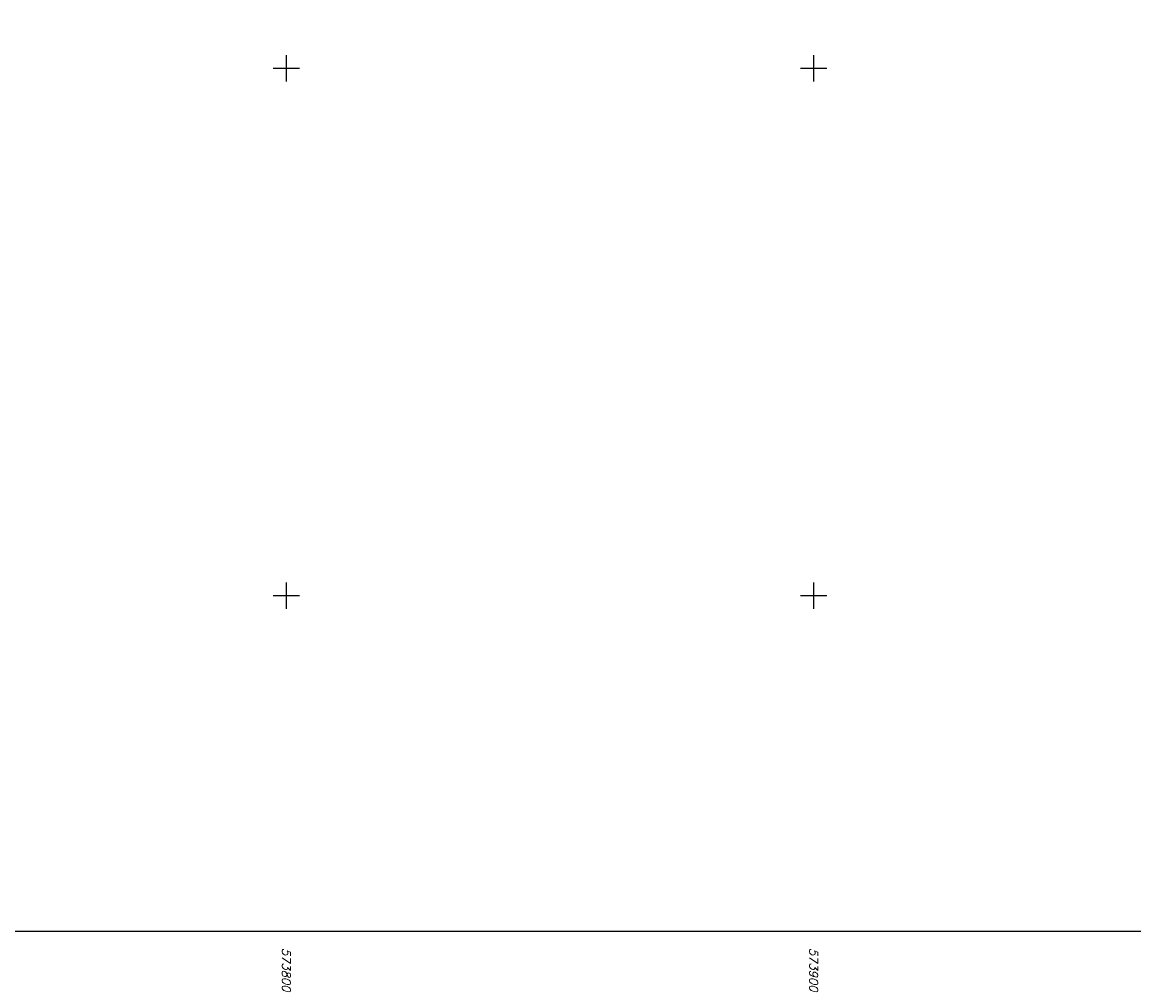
# Model space of a CAD drawing. Extents: x 573479 to 574989, y 161926 to 163436.
# Tile 3 of 256: x 573750 to 573961, y 161926 to 162109. Entities that reach past the tile are written whole.
import ezdxf
from ezdxf.enums import TextEntityAlignment as Align

# ---------------------------------------------------------------- set-up
doc = ezdxf.new("R2010")
doc.units = 0
doc.layers.add('5', color=7, linetype='CONTINUOUS')
doc.styles.add('ITALICT', font='ITALICT', dxfattribs={"height": 0.2})

msp = doc.modelspace()

# ---------------------------------------------------------------- linework, layer by layer
at = {"layer": '5', "color": 7, "linetype": 'CONTINUOUS'}
for p, q in [((573800, 162097.5, 359.084), (573800, 162102.5, 359.084)), ((573900, 162097.5, 359.084), (573900, 162102.5, 359.084)), ((573797.5, 162100, 359.084), (573802.5, 162100, 359.084)), ((573897.5, 162100, 359.084), (573902.5, 162100, 359.084)), ((573800, 161997.5, 359.084), (573800, 162002.5, 359.084)), ((573900, 161997.5, 359.084), (573900, 162002.5, 359.084)), ((573797.5, 162000, 359.084), (573802.5, 162000, 359.084)), ((573897.5, 162000, 359.084), (573902.5, 162000, 359.084))]:
    msp.add_line(p, q, dxfattribs=at)
msp.add_lwpolyline([(573479.135, 163436.383), (573479.135, 161936.383), (574979.135, 161936.383), (574979.135, 163436.383)], close=True, dxfattribs=at)

# ---------------------------------------------------------------- texts
at = {"layer": '5', "color": 7, "linetype": 'CONTINUOUS', "style": 'ITALICT'}
for s, p in [('573800', (573800, 161933.183, 359.084)), ('573900', (573900, 161933.183, 359.084))]:
    msp.add_text(s, height=1.6, rotation=270, dxfattribs=at).set_placement(p, align=Align.MIDDLE_LEFT)

doc.saveas('drawing.dxf')
